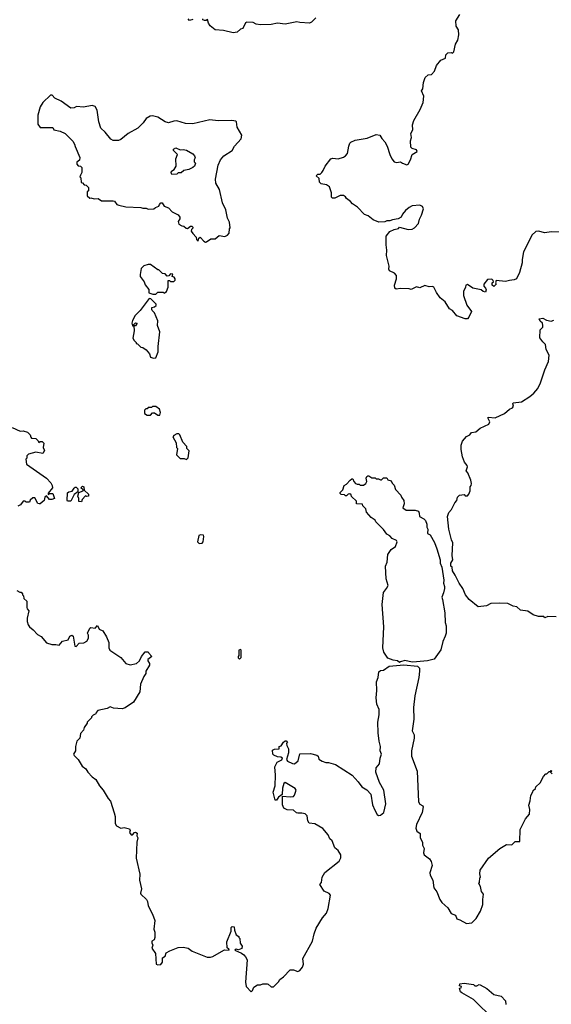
# Model space of a CAD drawing. Extents: x 2293139 to 2515392, y 824115 to 1006937.
# Tile 160 of 256: x 2397332 to 2402346, y 913886 to 923167. Entities that reach past the tile are written whole.
import ezdxf

# ---------------------------------------------------------------- set-up
doc = ezdxf.new("R2010")
doc.units = 0

msp = doc.modelspace()

# ---------------------------------------------------------------- linework, layer by layer
at = {"layer": '0CON10XD'}
for points in [[(2398965, 923170), (2398935, 923160), (2398920, 923175)], [(2400127, 923183), (2400085, 923142.5), (2400066.4, 923133.6), (2399975, 923140), (2399945, 923147.5), (2399835, 923123.3), (2399765, 923132.5), (2399705, 923120), (2399605, 923117.5), (2399563, 923123), (2399535, 923140), (2399475, 923143.8), (2399463, 923137), (2399436.4, 923083.6), (2399413.9, 923076.1), (2399385, 923050), (2399345, 923044.2), (2399255, 923063.8), (2399175, 923070), (2399127.7, 923107.7), (2399112.5, 923135), (2399105, 923170), (2399091.7, 923158.3), (2399075, 923157.5), (2399060, 923165), (2399060, 923175)], [(2400175, 921620), (2400160, 921635), (2400158.3, 921668.3), (2400130, 921695), (2400145, 921710), (2400165, 921710), (2400183, 921727), (2400196.1, 921743.9), (2400213, 921787), (2400267.5, 921855), (2400285, 921862), (2400335, 921856.2), (2400385, 921871.2), (2400405, 921883.3), (2400423.3, 921905), (2400436.2, 921975), (2400446.4, 922003.6), (2400456.4, 922013.6), (2400495, 922030), (2400609.3, 922050.7), (2400695, 922083.3), (2400729.3, 922079.3), (2400747, 922047), (2400777.5, 922015), (2400797.5, 921975), (2400822.5, 921895), (2400842.5, 921855), (2400865, 921827.5), (2400885, 921820), (2400925, 921827.5), (2400943, 921813), (2400985, 921797.5), (2400997.5, 921805), (2401017.5, 921845), (2401032.5, 921895), (2401080, 921925), (2401075, 921940), (2401033, 921953), (2401022.5, 921965), (2401017.5, 922025), (2401027.5, 922055), (2401023, 922093), (2401041.7, 922128.3), (2401037.5, 922175), (2401050, 922215), (2401110.7, 922319.3), (2401138.8, 922385), (2401143.3, 922445), (2401123.3, 922495), (2401134, 922515), (2401140, 922575), (2401157, 922623), (2401185, 922647.5), (2401215, 922650), (2401245, 922680), (2401262.5, 922735), (2401305, 922786.7), (2401350, 922805), (2401352.5, 922835), (2401370, 922855), (2401405, 922857.5), (2401415, 922850), (2401427, 922863), (2401441.2, 922935), (2401463.3, 922975), (2401474, 923025), (2401470.5, 923070.5), (2401450, 923105), (2401446.7, 923155), (2401483.3, 923215)], [(2399085, 921070), (2399095, 921072.5), (2399135, 921102.5), (2399175, 921102.5), (2399215, 921132.5), (2399267, 921123), (2399293, 921137), (2399307.5, 921155), (2399310, 921195), (2399317.5, 921205), (2399311.7, 921258.3), (2399293.3, 921295), (2399275.8, 921375), (2399245, 921440), (2399216.7, 921565), (2399182.5, 921625), (2399180, 921665), (2399203.3, 921795), (2399227.5, 921845), (2399257, 921883), (2399335, 921932.5), (2399357.5, 921975), (2399420, 922045), (2399426.7, 922076.7), (2399382.5, 922155), (2399377.5, 922205), (2399371.7, 922211.7), (2399333, 922217), (2399205, 922212.5), (2399125, 922223.3), (2398965, 922184.2), (2398895, 922188), (2398815, 922213.3), (2398785, 922210), (2398735, 922193.3), (2398703.9, 922203.9), (2398635, 922247.5), (2398585, 922260), (2398563, 922257), (2398524.1, 922235.9), (2398495.9, 922194.1), (2398446.7, 922145), (2398356.4, 922093.6), (2398285, 922037.5), (2398265, 922027.5), (2398215, 922027.5), (2398190.7, 922040.7), (2398137.7, 922107.7), (2398097.5, 922145), (2398080, 922205), (2398062.5, 922315), (2398045, 922350), (2398015, 922357.5), (2397933, 922343), (2397867, 922347), (2397845, 922336.7), (2397813.6, 922333.6), (2397725, 922397.5), (2397665, 922427.5), (2397640, 922455), (2397622.5, 922455), (2397552.3, 922387.7), (2397526.7, 922345), (2397503.9, 922266.1), (2397503, 922183), (2397525, 922150), (2397645, 922150), (2397655, 922130), (2397715, 922117.5), (2397760, 922095), (2397833, 922023), (2397850, 921995), (2397855, 921970), (2397899.3, 921869.3), (2397896.1, 921843.9), (2397870, 921825), (2397870, 921805), (2397885, 921790), (2397907, 921787), (2397920, 921775), (2397920, 921725), (2397905, 921700), (2397900, 921685), (2397910, 921675), (2397911.7, 921631.7), (2397925, 921630), (2397941.7, 921611.7), (2397958.3, 921608.3), (2397980, 921585), (2397980, 921555), (2397970, 921545), (2397970, 921505), (2397993, 921483), (2398005, 921486.7), (2398035, 921477.5), (2398071.7, 921481.7), (2398105, 921460), (2398215, 921458.8), (2398227.5, 921455), (2398250, 921425), (2398268.3, 921418.3), (2398335, 921402.5), (2398475, 921397.5), (2398495, 921390), (2398525, 921390), (2398545, 921380), (2398597, 921383), (2398613, 921397), (2398645, 921410), (2398650, 921425), (2398665, 921440), (2398675, 921440), (2398695, 921407.5), (2398735, 921392.5), (2398770, 921355), (2398828, 921328), (2398842.5, 921305), (2398841.7, 921288.3), (2398827.5, 921265), (2398835, 921240), (2398863, 921223), (2398881.7, 921221.7), (2398903, 921203), (2398915, 921200), (2398945, 921220), (2398955, 921220), (2398965, 921210), (2398967, 921203), (2398951.7, 921188.3), (2398950, 921175), (2398965, 921150), (2398998.3, 921118.3), (2399000, 921095), (2399015, 921080), (2399021.7, 921108.3), (2399035, 921117.5), (2399070.7, 921080.7), (2399085, 921070)], [(2398768.3, 921708.3), (2398760, 921725), (2398765, 921737.5), (2398790, 921755), (2398807.5, 921785), (2398803.8, 921855), (2398820, 921895), (2398782.5, 921935), (2398782.5, 921945), (2398805, 921960), (2398845, 921940), (2398875, 921942.5), (2398905, 921936.2), (2398965, 921903.8), (2398981.2, 921885), (2398986.7, 921865), (2398977.5, 921845), (2398978.3, 921828.3), (2398990, 921815), (2398980, 921785), (2398965, 921772.5), (2398926.4, 921753.6), (2398880, 921745), (2398857, 921723), (2398828.3, 921721.7), (2398815, 921710), (2398768.3, 921708.3)], [(2402455, 921164), (2402345, 921168.6), (2402285, 921157.5), (2402225, 921172.5), (2402199.5, 921170.5), (2402161.2, 921135), (2402126.7, 921065), (2402085, 920980), (2402070, 920905), (2402070, 920875), (2402046.7, 920785), (2402017.5, 920725), (2401995, 920713.3), (2401950.7, 920709.3), (2401915, 920697.5), (2401825, 920710), (2401820, 920685), (2401827, 920673), (2401805, 920652.5), (2401790, 920665), (2401790, 920685), (2401800, 920695), (2401798.3, 920708.3), (2401785, 920720), (2401743, 920717), (2401710, 920675), (2401710, 920655), (2401727, 920637), (2401731.7, 920621.7), (2401725, 920600), (2401703.3, 920603.3), (2401685, 920620), (2401605, 920637.5), (2401555, 920670), (2401540, 920665), (2401537.5, 920645), (2401517.5, 920605), (2401517, 920567), (2401551.2, 920475), (2401592.5, 920415), (2401568.3, 920361.7), (2401555, 920347.5), (2401535, 920347.5), (2401454.1, 920374.1), (2401415, 920426.7), (2401385, 920442.5), (2401345, 920508), (2401298.8, 920545), (2401262.5, 920595), (2401237.5, 920645), (2401225, 920652.5), (2401195, 920650), (2401155, 920660), (2401105, 920640), (2401075, 920650), (2401025, 920623.3), (2401005, 920630), (2400925, 920633.3), (2400883, 920627), (2400870, 920635), (2400866.7, 920665), (2400886.2, 920725), (2400886.4, 920756.4), (2400868.3, 920778.3), (2400820.7, 920800.7), (2400812.5, 920815), (2400817.5, 920845), (2400792.5, 920945), (2400796.7, 920995), (2400788.8, 921045), (2400790, 921125), (2400825, 921170), (2400865, 921190), (2400905, 921200), (2400915, 921210), (2400995, 921190), (2401035, 921193.8), (2401057.5, 921205), (2401093.6, 921246.4), (2401103.3, 921285), (2401123.3, 921325), (2401140, 921385), (2401132.5, 921405), (2401105, 921418.8), (2401035, 921411.2), (2401005, 921396.7), (2400972.3, 921367.7), (2400942.5, 921335), (2400930, 921305), (2400901.7, 921288.3), (2400848.3, 921281.7), (2400825, 921270), (2400795, 921270), (2400775, 921260), (2400718.3, 921258.3), (2400665, 921280), (2400618.3, 921318.3), (2400585, 921330), (2400519.3, 921399.3), (2400470.7, 921430.7), (2400453, 921453), (2400415, 921480), (2400405, 921497.5), (2400385, 921510), (2400355, 921510), (2400305, 921483.8), (2400283, 921483), (2400273.6, 921493.6), (2400273.3, 921535), (2400255, 921592.5), (2400225, 921611.2), (2400175, 921620)], [(2398588.3, 920578.3), (2398615, 920580), (2398635, 920597.5), (2398685, 920600), (2398695, 920590), (2398716.4, 920603.6), (2398732.5, 920645), (2398731.7, 920708.3), (2398745, 920710), (2398755, 920700), (2398785, 920700), (2398798.3, 920711.7), (2398800, 920725), (2398788.3, 920738.3), (2398770, 920745), (2398778.3, 920768.3), (2398755, 920770), (2398738.3, 920751.7), (2398725, 920750), (2398705, 920770), (2398680, 920775), (2398645, 920810), (2398635, 920810), (2398565, 920860), (2398545, 920860), (2398503, 920847), (2398478.3, 920821.7), (2398467.5, 920765), (2398470, 920745), (2398506.2, 920695), (2398516.4, 920666.4), (2398550, 920625), (2398551.7, 920591.7), (2398588.3, 920578.3)], [(2398595, 919977.5), (2398615, 919980), (2398637.5, 920035), (2398637.5, 920085), (2398653.3, 920225), (2398632.5, 920285), (2398637, 920327), (2398602.5, 920405), (2398582.5, 920425), (2398580, 920435), (2398580, 920455), (2398605, 920460), (2398618.3, 920471.7), (2398620, 920485), (2398570, 920535), (2398555, 920540), (2398470, 920425), (2398420.7, 920379.3), (2398395, 920330), (2398390, 920305), (2398395, 920280), (2398410, 920280), (2398410, 920295), (2398425, 920310), (2398440, 920305), (2398425, 920280), (2398410, 920280), (2398412.5, 920235), (2398400, 920165), (2398411.7, 920141.7), (2398430, 920125), (2398430, 920115), (2398445, 920110), (2398475, 920080), (2398495, 920077.5), (2398526.4, 920056.4), (2398557, 920017), (2398567, 919987), (2398595, 919977.5)], [(2402391.7, 917538.3), (2402315, 917542.5), (2402285, 917530), (2402275, 917540), (2402225, 917542.5), (2402175, 917557.5), (2402125, 917592.5), (2402055, 917602.5), (2402021.7, 917631.7), (2401987.5, 917637.5), (2401935, 917662.5), (2401855, 917666.7), (2401775, 917662.5), (2401736.4, 917643.6), (2401655, 917632.5), (2401571.7, 917701.7), (2401536.2, 917745), (2401512.5, 917805), (2401476.7, 917855), (2401440.7, 917930.7), (2401413, 917973), (2401410, 918005), (2401400, 918015), (2401400, 918045), (2401417.5, 918075), (2401412.5, 918115), (2401417.5, 918235), (2401403.9, 918263.9), (2401381.2, 918365), (2401366.4, 918483.6), (2401379.3, 918520.7), (2401405, 918550), (2401436.7, 918613.3), (2401456.1, 918633.9), (2401462.5, 918665), (2401480, 918685), (2401525, 918690), (2401535, 918680), (2401555, 918680), (2401570, 918695), (2401580, 918725), (2401580, 918765), (2401590, 918775), (2401592.5, 918795), (2401587, 918827), (2401560, 918895), (2401542.5, 918915), (2401556.4, 918953.6), (2401553.3, 918965), (2401528.8, 918995), (2401508, 919045), (2401496.7, 919115), (2401496.7, 919155), (2401507.5, 919195), (2401545, 919237.5), (2401576.4, 919253.6), (2401593.8, 919276.2), (2401635, 919282.5), (2401675, 919317.5), (2401756.4, 919353.6), (2401767.5, 919375), (2401747.5, 919415), (2401750, 919420), (2401816.1, 919413.9), (2401905.9, 919454.1), (2401952.5, 919495), (2401981.7, 919508.3), (2401990, 919525), (2401983.9, 919546.1), (2401987.5, 919555), (2402065, 919563.8), (2402145, 919614), (2402181.2, 919645), (2402218.8, 919691.2), (2402245.6, 919744.4), (2402285, 919867.5), (2402318.8, 919945), (2402326.7, 920005), (2402296.7, 920056.7), (2402292.5, 920105), (2402265, 920130), (2402238.3, 920168.3), (2402240, 920245), (2402265, 920270), (2402267.5, 920285), (2402262.5, 920305), (2402242.5, 920325), (2402233, 920347), (2402265, 920352.5), (2402300, 920335), (2402345, 920326.7), (2402370, 920335)], [(2398655, 919440), (2398660, 919465), (2398650, 919495), (2398615, 919520), (2398585, 919520), (2398575, 919510), (2398545, 919510), (2398535, 919500), (2398521.7, 919498.3), (2398510, 919485), (2398510, 919455), (2398535, 919440), (2398565, 919440), (2398585, 919460), (2398605, 919460), (2398635, 919440), (2398655, 919440)], [(2397261.7, 919321.7), (2397338.3, 919288.3), (2397365, 919292.5), (2397405, 919280), (2397432.5, 919255), (2397438.3, 919231.7), (2397443, 919223), (2397485, 919220), (2397508.3, 919198.3), (2397513, 919183), (2397525, 919190), (2397545, 919190), (2397560, 919175), (2397552.5, 919135), (2397567.5, 919105), (2397551.7, 919078.3), (2397485, 919090), (2397415, 919070), (2397400, 919055), (2397400, 919035), (2397390, 919025), (2397398.3, 918978.3), (2397585, 918843.8), (2397625, 918800), (2397640, 918775), (2397643.3, 918755), (2397600, 918705), (2397600, 918690), (2397615, 918700), (2397645, 918700), (2397660, 918655), (2397636.4, 918643.6), (2397613, 918643), (2397585, 918680), (2397570, 918665), (2397562.5, 918635), (2397525, 918602.5), (2397515, 918602.5), (2397505, 918607.5), (2397475, 918660), (2397455, 918660), (2397431.7, 918638.3), (2397425, 918620), (2397395, 918620), (2397385, 918630), (2397365, 918627.5), (2397340, 918595), (2397315, 918580)], [(2398905, 919022.5), (2398921.7, 919038.3), (2398931.7, 919101.7), (2398910, 919125), (2398910, 919145), (2398870, 919185), (2398842.5, 919255), (2398835, 919262.5), (2398815, 919262.5), (2398785, 919247.5), (2398777.5, 919235), (2398807, 919177), (2398813, 919133), (2398820, 919125), (2398812.5, 919065), (2398845, 919030), (2398885, 919030), (2398905, 919022.5)], [(2400915, 917106.7), (2400896.7, 917125), (2400855, 917130.6), (2400805, 917150), (2400766.7, 917205), (2400758.8, 917245), (2400766, 917445), (2400752.5, 917655), (2400763.6, 917766.4), (2400793.3, 917805), (2400807.5, 917835), (2400787.5, 917895), (2400783.3, 918015), (2400797.5, 918055), (2400803.3, 918125), (2400836.1, 918173.9), (2400878.3, 918201.7), (2400892.5, 918245), (2400885, 918257.5), (2400847, 918277), (2400825, 918302.5), (2400795, 918317.5), (2400763, 918363), (2400692.5, 918435), (2400685, 918450), (2400646.1, 918476.1), (2400603.9, 918523.9), (2400596.2, 918556.2), (2400570, 918585), (2400565, 918600), (2400510, 918605), (2400508.3, 918628.3), (2400461.7, 918671.7), (2400458.3, 918688.3), (2400447, 918697), (2400430, 918695), (2400415, 918680), (2400405, 918680), (2400395, 918687.5), (2400365, 918690), (2400355, 918700), (2400355, 918710), (2400380, 918735), (2400392.5, 918775), (2400415, 918787.5), (2400450, 918825), (2400465, 918840), (2400475, 918840), (2400483, 918813), (2400500, 918795), (2400515, 918787.5), (2400535, 918790), (2400545, 918780), (2400575, 918780), (2400596.4, 918793.6), (2400607.5, 918815), (2400600, 918845), (2400605, 918860), (2400615, 918867.5), (2400625, 918867.5), (2400655, 918850), (2400685, 918850), (2400695, 918840), (2400715, 918840), (2400735, 918830), (2400745, 918830), (2400765, 918847.5), (2400795, 918847.5), (2400805, 918830), (2400835, 918820), (2400847, 918797), (2400865, 918780), (2400877.7, 918737.7), (2400926.1, 918686.1), (2400933.3, 918665), (2400956.1, 918636.1), (2400960, 918605), (2400947.5, 918565), (2400976.1, 918543.9), (2401063.3, 918543.3), (2401093.3, 918533.3), (2401101.2, 918515), (2401103.6, 918483.6), (2401145, 918462.5), (2401160, 918445), (2401171.7, 918411.7), (2401173, 918383), (2401182.5, 918365), (2401180, 918325), (2401205, 918310), (2401245, 918240), (2401268, 918178), (2401297.5, 918075), (2401297.5, 918045), (2401312.5, 918005), (2401332.5, 917885), (2401330, 917855), (2401338.8, 917825), (2401337.5, 917805), (2401330, 917765), (2401312.5, 917725), (2401321.7, 917701.7), (2401341.2, 917575), (2401346.2, 917485), (2401353.6, 917453.6), (2401353.3, 917385), (2401346.7, 917355), (2401323.3, 917305), (2401303.6, 917226.4), (2401240.7, 917139.3), (2401177.2, 917122.8), (2401075, 917114.4), (2401035, 917110.6), (2400966.2, 917126.2), (2400924.3, 917115.7), (2400915, 917106.7)], [(2397915, 918622.5), (2397890, 918625), (2397890, 918655), (2397882.5, 918675), (2397890, 918710), (2397930, 918725), (2397930, 918735), (2397910, 918755), (2397925, 918770), (2397937.5, 918765), (2397941.7, 918731.7), (2397980, 918695), (2397980, 918675), (2397965, 918672.5), (2397951.7, 918678.3), (2397922.5, 918645), (2397915, 918622.5)], [(2397815, 918630), (2397785, 918630), (2397780, 918635), (2397784.1, 918705.9), (2397795, 918717.5), (2397828.3, 918721.7), (2397845, 918750), (2397855, 918760), (2397865, 918760), (2397880, 918745), (2397880, 918715), (2397845, 918690), (2397815, 918630)], [(2399025, 918230), (2399055, 918233.3), (2399062.5, 918245), (2399070, 918295), (2399065, 918307.5), (2399038.3, 918311.7), (2399022.5, 918305), (2399010, 918245), (2399025, 918230)], [(2397305, 917787.5), (2397335, 917770), (2397345, 917770), (2397360, 917755), (2397360, 917745), (2397370, 917735), (2397371.7, 917711.7), (2397400, 917685), (2397400, 917625), (2397403, 917613), (2397420, 917595), (2397402.5, 917525), (2397402.5, 917495), (2397413, 917463), (2397423.6, 917443.6), (2397460, 917415), (2397500.7, 917370.7), (2397535, 917352.5), (2397585, 917292.5), (2397635, 917277.5), (2397675, 917277.5), (2397705, 917270), (2397735, 917307.5), (2397789.3, 917320.7), (2397806.7, 917355), (2397825, 917366.7), (2397836.2, 917355), (2397852.7, 917262.7), (2397865, 917257.5), (2397895, 917290), (2397937, 917293), (2397965, 917307.5), (2397983, 917337), (2397982.5, 917365), (2397972.5, 917385), (2397995, 917430), (2398005, 917437.5), (2398045, 917430), (2398065, 917457.5), (2398083.6, 917423.6), (2398116.1, 917406.1), (2398150.7, 917350.7), (2398173.3, 917295), (2398173, 917247), (2398182.5, 917225), (2398285.8, 917155.8), (2398335, 917097.5), (2398375, 917087.5), (2398435, 917100), (2398462.5, 917125), (2398482.5, 917165), (2398515, 917207.5), (2398545, 917210), (2398550, 917195), (2398580, 917165), (2398540, 917135), (2398540, 917125), (2398557, 917097), (2398557, 917083), (2398523, 917027), (2398522.5, 917005), (2398502.5, 916975), (2398472.5, 916905), (2398467, 916833), (2398407.5, 916735), (2398328.3, 916681.7), (2398299.3, 916670.7), (2398217, 916677), (2398185, 916690), (2398156.4, 916673.6), (2398070, 916655), (2398053, 916637), (2398050, 916625), (2398025, 916610), (2398010, 916595), (2398010, 916585), (2397970, 916545), (2397970, 916535), (2397940, 916495), (2397935, 916470), (2397905, 916440), (2397900, 916395), (2397872.5, 916365), (2397857.5, 916315), (2397857.5, 916275), (2397840, 916245), (2397845, 916232.5), (2397885, 916193.3), (2397922.1, 916132.1), (2397956.7, 916105), (2397973.9, 916073.9), (2398015, 916030), (2398050, 916005), (2398083.8, 915945), (2398120, 915905), (2398168, 915825), (2398189.7, 915799.7), (2398225, 915690), (2398232, 915655), (2398231.7, 915591.7), (2398245, 915567.5), (2398285, 915546.7), (2398317, 915553), (2398369.3, 915539.3), (2398373.3, 915525), (2398368.8, 915505), (2398382.5, 915485), (2398396, 915484), (2398414, 915506), (2398425, 915510), (2398439.3, 915499.3), (2398437.5, 915475), (2398447.5, 915455), (2398438.8, 915415), (2398432.5, 915265), (2398466.4, 915113.6), (2398463.3, 915055), (2398480, 914975), (2398471.2, 914935), (2398475, 914923.3), (2398527.5, 914875), (2398537.5, 914855), (2398543.3, 914815), (2398586.7, 914735), (2398606.7, 914675), (2398596.7, 914595), (2398607.5, 914565), (2398607.5, 914515), (2398600, 914495), (2398578.3, 914481.7), (2398577.5, 914465), (2398587.5, 914445), (2398577.5, 914415), (2398612.5, 914365), (2398620, 914265), (2398635, 914257.5), (2398665, 914260), (2398680, 914285), (2398680, 914325), (2398705, 914340), (2398715, 914370), (2398749.3, 914390.7), (2398827, 914423), (2398873.6, 914423.6), (2398920, 914415), (2398958.3, 914388.3), (2399099.3, 914329.3), (2399130.7, 914329.3), (2399155, 914336.7), (2399236.2, 914383.8), (2399265, 914400), (2399307.5, 914395), (2399306.4, 914406.4), (2399288.3, 914418.3), (2399287.5, 914475), (2399326.7, 914575), (2399328.3, 914611.7), (2399335, 914620), (2399356.7, 914616.7), (2399360, 914585), (2399375, 914540), (2399400, 914525), (2399400, 914515), (2399410, 914505), (2399413, 914463), (2399430, 914435), (2399428.3, 914411.7), (2399395, 914400), (2399375, 914406.7), (2399362.5, 914395), (2399425, 914367.5), (2399445, 914352.5), (2399462.5, 914335), (2399476.7, 914305), (2399463.3, 914095), (2399470, 914055), (2399515, 914002.5), (2399527.5, 914015), (2399540.7, 914049.3), (2399575, 914070), (2399605, 914070), (2399625, 914080), (2399665, 914080), (2399675, 914077.5), (2399705, 914050), (2399725, 914050), (2399773, 914097), (2399785, 914120), (2399820, 914145), (2399885, 914210), (2399915, 914212.5), (2399955, 914196.7), (2399975, 914206.2), (2400000, 914235), (2400009.2, 914265), (2400002.7, 914317.3), (2400095, 914482.5), (2400109.5, 914550.5), (2400130, 914605), (2400189.3, 914700.7), (2400226.7, 914745), (2400241.7, 914788.3), (2400262.5, 914915), (2400250.7, 914930.7), (2400205, 914953.3), (2400162.5, 915015), (2400180, 915035), (2400183.8, 915085), (2400211.2, 915128.8), (2400345, 915236.7), (2400362.3, 915267.7), (2400360.8, 915295), (2400335, 915336.7), (2400305, 915361.2), (2400278.2, 915428.2), (2400258.8, 915445), (2400240.8, 915485), (2400193, 915543), (2400115, 915586.7), (2400063.3, 915595), (2400048.8, 915615), (2400043, 915663), (2400025, 915680), (2399995, 915687.5), (2399955, 915686.7), (2399941.7, 915691.7), (2399916.4, 915716.4), (2399855, 915720), (2399823.8, 915735), (2399810, 915765), (2399811.7, 915848.3), (2399885, 915842), (2399913.6, 915846.4), (2399923.6, 915856.4), (2399940, 915905), (2399931.7, 915921.7), (2399835, 915977.5), (2399824.1, 915965.9), (2399810, 915925), (2399807, 915863), (2399775, 915837.5), (2399755, 915810), (2399741.7, 915811.7), (2399723.3, 915885), (2399743, 915947), (2399746.7, 916045), (2399740, 916125), (2399760.7, 916169.3), (2399805, 916190), (2399810, 916205), (2399796.4, 916216.4), (2399765, 916218.8), (2399730, 916235), (2399720, 916245), (2399718.3, 916281.7), (2399735, 916290), (2399780, 916295), (2399780, 916315), (2399798.3, 916321.7), (2399821.7, 916358.3), (2399835, 916370), (2399845, 916370), (2399857.5, 916355), (2399850, 916345), (2399852.5, 916325), (2399867.5, 916295), (2399868.8, 916255), (2399850, 916195), (2399858, 916178), (2399904.5, 916154.5), (2399925, 916152.5), (2399957.9, 916182.1), (2399975, 916246.2), (2400075, 916248.8), (2400136, 916236), (2400146.7, 916225), (2400155, 916197.5), (2400185, 916176.7), (2400220, 916165), (2400246.1, 916166.1), (2400312.5, 916145), (2400466.7, 916045), (2400525, 915982.5), (2400560, 915935), (2400605, 915907.5), (2400645, 915866.7), (2400658.8, 915765), (2400682.5, 915717.5)], [(2399405, 917140), (2399420, 917155), (2399420, 917225), (2399415, 917230), (2399400, 917225), (2399400, 917175), (2399392.5, 917165), (2399393, 917153), (2399405, 917140)], [(2400682.5, 915717.5), (2400704.1, 915674.1), (2400716.4, 915666.4), (2400735, 915670), (2400766.9, 915695), (2400785.4, 915775.4), (2400766.7, 915905), (2400725, 915977.5), (2400690.8, 916075), (2400695.8, 916115), (2400725, 916153.3), (2400731.4, 916205), (2400744.2, 916245), (2400731.2, 916275), (2400734.2, 916315), (2400721.4, 916365), (2400714.3, 916445), (2400710.6, 916545), (2400721.9, 916615), (2400722.2, 916665), (2400701.1, 916715), (2400694, 916775), (2400702, 916845), (2400696.2, 916925), (2400712, 916965), (2400721.2, 917018.8), (2400735, 917033.3), (2400765, 917036.7), (2400816.2, 917073.8), (2400955, 917085.6), (2401085, 917071.9), (2401104.4, 917055), (2401103.8, 917025), (2401098.2, 916965), (2401059.2, 916795), (2401046.2, 916685), (2401050, 916575), (2401033.8, 916465), (2401053.3, 916425), (2401053.8, 916395), (2401027.5, 916275), (2401028, 916225), (2401080, 916085), (2401094.2, 915795), (2401105, 915773.3), (2401135, 915757.5), (2401138, 915748), (2401128.9, 915695), (2401075, 915582.5), (2401068.8, 915545), (2401078.3, 915518.3), (2401110, 915495), (2401108.8, 915455), (2401132.5, 915415), (2401130, 915385), (2401148, 915355), (2401142.5, 915315), (2401146.7, 915295), (2401197.7, 915257.7), (2401212.5, 915232.5), (2401221.4, 915195), (2401201.1, 915125), (2401205, 915103.3), (2401227.5, 915055), (2401238.8, 914985), (2401266.2, 914945), (2401294.4, 914874.4), (2401313.8, 914845), (2401370, 914795), (2401403, 914743), (2401442.5, 914725), (2401455, 914693.3), (2401485, 914683.3), (2401545, 914646.7), (2401596.4, 914653.6), (2401636.1, 914693.9), (2401680, 914765), (2401701.7, 914828.3), (2401700, 914875), (2401707.5, 914925), (2401688.3, 914948.3), (2401677, 914997), (2401662.5, 915025), (2401670, 915035), (2401673, 915077), (2401680, 915085), (2401673.3, 915115), (2401675, 915150), (2401755, 915262.5), (2401860, 915355), (2401925, 915392.5), (2401975, 915390), (2402005, 915420), (2402048.3, 915421.7), (2402052.5, 915535), (2402103.3, 915635), (2402141.7, 915678.3), (2402143, 915723), (2402133, 915763), (2402147.5, 915805), (2402153.3, 915855), (2402171.7, 915888.3), (2402175, 915900), (2402198.3, 915921.7), (2402200, 915935), (2402240, 915975), (2402272.5, 916035), (2402295, 916060), (2402305, 916060), (2402325, 916080), (2402340, 916080), (2402345, 916090), (2402350, 916085), (2402340, 916075), (2402355, 916060)], [(2401803.3, 913743.3), (2401611.7, 913931.7), (2401503.3, 913995), (2401491.2, 914005), (2401482.5, 914025), (2401481.7, 914038.3), (2401495, 914040), (2401500, 914055), (2401481.7, 914061.7), (2401485, 914080), (2401525, 914086.7), (2401611.7, 914071.7), (2401625, 914060), (2401645, 914060), (2401665, 914072.5), (2401675, 914071.2), (2401738.8, 914035), (2401805, 913978.8), (2401873, 913963), (2401915, 913920), (2401917.5, 913885)]]:
    msp.add_lwpolyline(points, dxfattribs=at)

doc.saveas('drawing.dxf')
